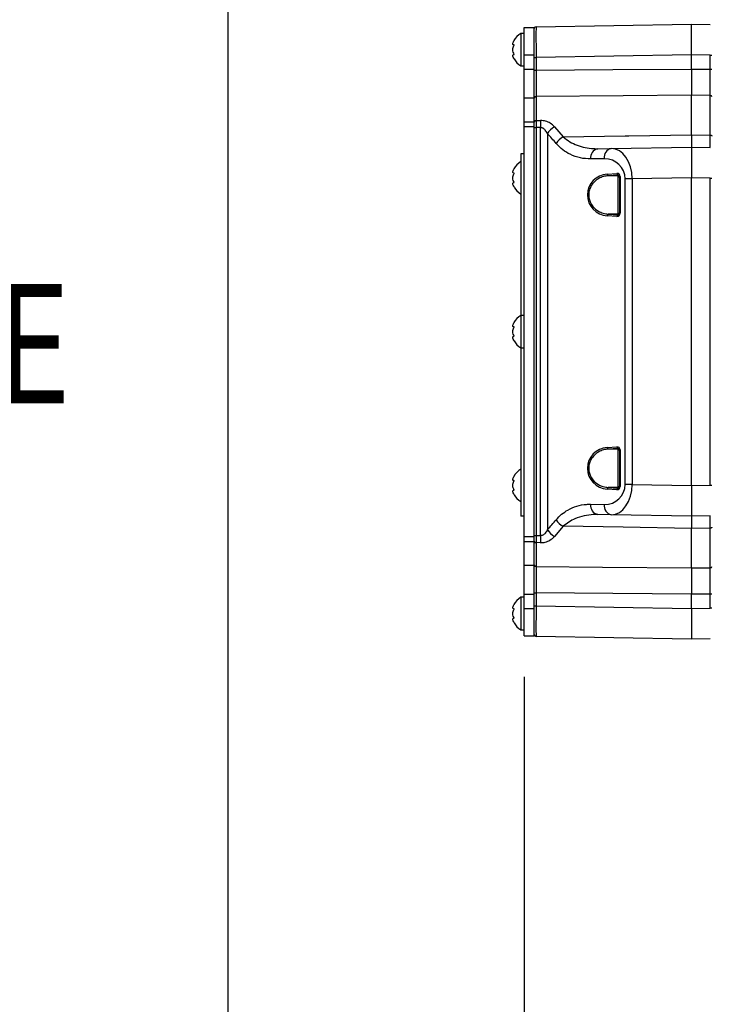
# Model space of a CAD drawing. Extents: x 0 to 8410, y 0 to 5940.
# Tile 4 of 158: x 139 to 341, y 2404 to 2692. Entities that reach past the tile are written whole.
import ezdxf

# ---------------------------------------------------------------- set-up
doc = ezdxf.new("R2010")
doc.units = 0
doc.header["$LTSCALE"] = 10
doc.layers.get('0').update_dxf_attribs({"linetype": 'CONTINUOUS'})
doc.styles.add('SLDTEXTSTYLE0', font='TXT', dxfattribs={"width": 0.605})
doc.dimstyles.new('SLDDIMSTYLE1', dxfattribs={"dimtxt": 50, "dimasz": 50, "dimexe": 0, "dimexo": 0.0625, "dimgap": 12.5, "dimtad": 1, "dimdec": 1, "dimrnd": 1e-09, "dimzin": 12, "dimtxsty": 'SLDTEXTSTYLE0', "dimsah": 1, "dimcen": 0.09, "dimazin": 3, "dimtfac": 1, "dimtofl": 0, "dimtmove": 0, "dimatfit": 3, "dimtolj": 1, "dimtzin": 12})

# ---------------------------------------------------------------- blocks, each defined once
blk = doc.blocks.new('_D_20')
at = {"color": 7, "linetype": 'CONTINUOUS'}
for p, q in [((286.65, 2500.02), (286.65, 1272.39)), ((1938.65, 2492.02), (1938.65, 1272.39)), ((1938.65, 1287.39), (286.65, 1287.39))]:
    blk.add_line(p, q, dxfattribs=at)
for points in [[(286.65, 1287.39), (336.65, 1279.89), (336.65, 1294.89)], [(1938.65, 1287.39), (1888.65, 1294.89), (1888.65, 1279.89)]]:
    blk.add_solid(points, dxfattribs=at)
at = {"color": 7, "linetype": 'CONTINUOUS', "insert": (1036.26, 1351.84), "char_height": 50, "attachment_point": 1, "style": 'SLDTEXTSTYLE0'}
blk.add_mtext('1652', dxfattribs=at)

msp = doc.modelspace()

# ---------------------------------------------------------------- linework, layer by layer
at = {"color": 7, "linetype": 'CONTINUOUS'}
for p, q in [((200, 100), (200, 5840)), ((290.139278, 2690.227439), (335.64802, 2691.02173)), ((335.64802, 2682.023098), (335.64802, 2691.02173)), ((335.64802, 2691.02173), (341.156741, 2690.925528)), ((286.647996, 2688.271691), (285.648008, 2688.271691)), ((285.648008, 2688.271691), (285.648008, 2678.771784)), ((286.647996, 2690.021684), (289.648017, 2690.021684)), ((286.647996, 2682.021787), (286.647996, 2690.021684)), ((289.648017, 2682.021787), (289.648017, 2690.021684)), ((286.647996, 2677.859237), (286.647996, 2682.021787)), ((289.648017, 2677.859237), (289.648017, 2682.021787)), ((335.64802, 2677.858521), (335.64802, 2682.023098)), ((285.648008, 2678.771784), (286.647996, 2678.771784)), ((286.647996, 2669.40706), (286.647996, 2677.859237)), ((289.648017, 2669.40706), (289.648017, 2677.859237)), ((286.647996, 2662.40101), (286.647996, 2669.40706)), ((289.648017, 2662.40101), (289.648017, 2669.40706)), ((335.64802, 2658.621241), (335.64802, 2670.17584)), ((286.647996, 2661.021759), (286.647996, 2662.40101)), ((289.648017, 2661.021759), (289.648017, 2662.40101)), ((286.647996, 2541.021754), (286.647996, 2661.021759)), ((289.648017, 2541.021754), (289.648017, 2661.021759)), ((308.200856, 2654.542615), (312.180599, 2654.612114)), ((312.180599, 2654.612114), (335.64802, 2655.021717)), ((335.64802, 2655.021717), (335.64802, 2646.023084)), ((335.64802, 2655.021717), (341.156741, 2654.925634)), ((286.647996, 2653.021743), (285.648008, 2653.021743)), ((285.648008, 2653.021743), (285.648008, 2605.77171)), ((314.156731, 2646.806051), (311.283787, 2646.626164)), ((314.647993, 2635.66344), (314.647993, 2646.379997)), ((335.64802, 2556.020309), (335.64802, 2646.023084)), ((286.647996, 2605.77171), (285.648008, 2605.77171)), ((285.648008, 2605.77171), (285.648008, 2596.271684)), ((285.648008, 2596.271684), (286.647996, 2596.271684)), ((285.648008, 2596.271684), (285.648008, 2547.021796)), ((314.647993, 2555.663397), (314.647993, 2566.380073)), ((335.64802, 2556.020309), (335.64802, 2547.021796)), ((286.647996, 2547.021796), (285.648008, 2547.021796)), ((312.180599, 2547.431399), (308.200856, 2547.500779)), ((335.64802, 2547.021796), (312.180599, 2547.431399)), ((341.156741, 2547.117879), (335.64802, 2547.021796)), ((335.64802, 2531.867613), (335.64802, 2543.422272)), ((286.647996, 2539.642383), (286.647996, 2541.021754)), ((286.647996, 2532.636394), (286.647996, 2539.642383)), ((289.648017, 2539.642383), (289.648017, 2541.021754)), ((289.648017, 2532.636394), (289.648017, 2539.642383)), ((286.647996, 2524.184276), (286.647996, 2532.636394)), ((289.648017, 2524.184276), (289.648017, 2532.636394)), ((286.647996, 2520.021726), (286.647996, 2524.184276)), ((289.648017, 2520.021726), (289.648017, 2524.184276)), ((335.64802, 2520.020356), (335.64802, 2524.184932)), ((286.647996, 2523.271729), (285.648008, 2523.271729)), ((285.648008, 2523.271729), (285.648008, 2513.771762)), ((286.647996, 2512.02171), (286.647996, 2520.021726)), ((289.648017, 2512.02171), (289.648017, 2520.021726)), ((335.64802, 2520.020356), (335.64802, 2511.021723)), ((285.648008, 2513.771762), (286.647996, 2513.771762)), ((286.647996, 2512.02171), (289.648017, 2512.02171)), ((335.64802, 2511.021723), (290.139278, 2511.816074)), ((341.156741, 2511.117865), (335.64802, 2511.021723))]:
    msp.add_line(p, q, dxfattribs=at)
at = {"color": 8, "linetype": 'CONTINUOUS'}
for p, q in [((286.647996, 2682.021787), (289.648017, 2682.021787)), ((289.648017, 2681.228806), (290.139278, 2681.228806)), ((335.64802, 2682.023098), (290.139278, 2681.228806)), ((290.139278, 2681.228806), (290.139278, 2677.485396)), ((341.156741, 2681.926896), (335.64802, 2682.023098)), ((341.156741, 2677.81346), (341.156741, 2681.926896)), ((341.156741, 2681.926896), (341.648003, 2681.926896)), ((286.647996, 2677.859237), (289.648017, 2677.859237)), ((289.648017, 2677.485396), (290.139278, 2677.485396)), ((341.156741, 2677.81346), (341.648003, 2677.81346)), ((286.647996, 2669.40706), (289.648017, 2669.40706)), ((290.139278, 2669.778873), (290.139278, 2662.779977)), ((341.156741, 2670.127918), (335.64802, 2670.17584)), ((341.156741, 2658.528497), (341.156741, 2670.127918)), ((286.647996, 2662.40101), (289.648017, 2662.40101)), ((290.139278, 2662.779977), (291.436156, 2662.788798)), ((286.647996, 2661.021759), (289.648017, 2661.021759)), ((289.648017, 2660.703351), (290.139278, 2660.703351)), ((290.139278, 2660.703351), (290.139278, 2541.340162)), ((291.436156, 2541.330983), (291.436156, 2660.712411)), ((295.57403, 2660.94618), (298.104962, 2657.989671)), ((293.505093, 2658.933331), (293.505093, 2543.110182)), ((335.64802, 2658.621241), (341.156741, 2658.528497)), ((310.111662, 2651.61257), (306.13192, 2651.543071)), ((310.938915, 2647.124459), (313.811918, 2647.304346)), ((314.156731, 2646.576096), (311.283787, 2646.626164)), ((314.156731, 2646.576096), (314.156731, 2646.806051)), ((314.156731, 2635.46734), (314.156731, 2646.576096)), ((314.647993, 2646.379997), (314.794441, 2646.379997)), ((314.794441, 2646.379997), (314.794441, 2635.66344)), ((316.217323, 2556.323459), (316.217323, 2645.720054)), ((318.28626, 2645.720054), (316.217323, 2645.720054)), ((335.64802, 2646.023084), (318.28626, 2645.720054)), ((318.28626, 2645.720054), (318.28626, 2556.323459)), ((341.156741, 2645.927002), (335.64802, 2646.023084)), ((341.156741, 2556.116511), (341.156741, 2645.927002)), ((341.156741, 2645.927002), (341.648003, 2645.927002)), ((313.811918, 2634.739091), (310.938915, 2634.918978)), ((314.156731, 2635.46734), (311.283787, 2635.417392)), ((311.283787, 2635.417392), (314.156731, 2635.237505)), ((314.156731, 2635.237505), (314.156731, 2635.46734)), ((314.647993, 2635.66344), (314.794441, 2635.66344)), ((310.938915, 2567.124416), (313.811918, 2567.304303)), ((314.156731, 2566.806008), (311.283787, 2566.626121)), ((314.156731, 2566.576173), (311.283787, 2566.626121)), ((314.156731, 2566.576173), (314.156731, 2566.806008)), ((314.156731, 2555.467297), (314.156731, 2566.576173)), ((314.647993, 2566.380073), (314.794441, 2566.380073)), ((314.794441, 2566.380073), (314.794441, 2555.663397)), ((314.647993, 2555.663397), (314.794441, 2555.663397)), ((318.28626, 2556.323459), (316.217323, 2556.323459)), ((318.28626, 2556.323459), (335.64802, 2556.020309)), ((335.64802, 2556.020309), (341.156741, 2556.116511)), ((341.156741, 2556.116511), (341.648003, 2556.116511)), ((313.811918, 2554.739167), (310.938915, 2554.919054)), ((314.156731, 2555.467297), (311.283787, 2555.417349)), ((311.283787, 2555.417349), (314.156731, 2555.237462)), ((314.156731, 2555.237462), (314.156731, 2555.467297)), ((306.13192, 2550.500323), (310.111662, 2550.430943)), ((298.104962, 2544.053842), (295.57403, 2541.097333)), ((289.648017, 2541.340162), (290.139278, 2541.340162)), ((341.156741, 2543.514897), (335.64802, 2543.422272)), ((341.156741, 2531.915535), (341.156741, 2543.514897)), ((286.647996, 2541.021754), (289.648017, 2541.021754)), ((286.647996, 2539.642383), (289.648017, 2539.642383)), ((290.139278, 2539.263536), (290.139278, 2532.26458)), ((291.436156, 2539.254596), (290.139278, 2539.263536)), ((286.647996, 2532.636394), (289.648017, 2532.636394)), ((335.64802, 2531.867613), (341.156741, 2531.915535)), ((286.647996, 2524.184276), (289.648017, 2524.184276)), ((289.648017, 2524.558057), (290.139278, 2524.558057)), ((290.139278, 2524.558057), (290.139278, 2520.814707)), ((341.648003, 2524.230053), (341.156741, 2524.230053)), ((341.156741, 2520.116498), (341.156741, 2524.230053)), ((286.647996, 2520.021726), (289.648017, 2520.021726)), ((289.648017, 2520.814707), (290.139278, 2520.814707)), ((290.139278, 2520.814707), (335.64802, 2520.020356)), ((335.64802, 2520.020356), (341.156741, 2520.116498)), ((341.648003, 2520.116498), (341.156741, 2520.116498))]:
    msp.add_line(p, q, dxfattribs=at)
at = {"color": 8, "linetype": 'CONTINUOUS', "flags": 128}
for points in [[(290.139278, 2677.485396), (312.606295, 2677.669813), (335.64802, 2677.858521)], [(335.64802, 2677.858521), (338.689586, 2677.833607), (341.156741, 2677.81346)], [(335.64802, 2670.17584), (315.651616, 2670.001675), (290.139278, 2669.778873)], [(298.104962, 2657.989671), (316.205224, 2658.294131), (317.321678, 2658.312966), (335.64802, 2658.621241)], [(341.156741, 2658.528497), (341.253062, 2658.521463), (341.34539, 2658.502628), (341.430327, 2658.472707), (341.504654, 2658.432891), (341.56557, 2658.38473), (341.610809, 2658.329894), (341.638645, 2658.270528), (341.648003, 2658.208777)], [(335.64802, 2543.422272), (315.651616, 2543.75868), (298.104962, 2544.053842)], [(290.139278, 2541.340162), (291.156312, 2541.33301), (291.436156, 2541.330983)], [(341.648003, 2543.834736), (341.638645, 2543.772985), (341.610809, 2543.713619), (341.56557, 2543.658783), (341.504654, 2543.610503), (341.430327, 2543.570687), (341.34539, 2543.540885), (341.253062, 2543.52205), (341.156741, 2543.514897)], [(290.139278, 2532.26458), (309.644421, 2532.09417), (335.64802, 2531.867613)], [(335.64802, 2524.184932), (312.606295, 2524.37364), (290.139278, 2524.558057)], [(341.156741, 2524.230053), (338.689586, 2524.209847), (335.64802, 2524.184932)]]:
    msp.add_lwpolyline(points, dxfattribs=at)
at = {"color": 7, "linetype": 'CONTINUOUS'}
for centre, radius, start, end in [((288.942173, 2683.256904), 6, 123.30017696, 151.04858119), ((290.148021, 2689.727456), 0.5, 91, 180), ((288.942173, 2683.786572), 6, 209.79906587, 236.69982304), ((288.942173, 2645.756904), 6, 123.30017696, 151.04858119), ((288.942173, 2646.286572), 6, 209.79906587, 236.69982304), ((288.942173, 2600.756904), 6, 123.30017696, 151.04858119), ((288.942173, 2601.286572), 6, 209.79906587, 236.69982304), ((288.942173, 2555.756904), 6, 123.30017696, 151.04858119), ((288.942173, 2556.286572), 6, 209.79906587, 236.69982304), ((288.942173, 2518.256904), 6, 123.30017696, 151.04858119), ((288.942173, 2518.786572), 6, 209.79906587, 236.69982304), ((290.148021, 2512.31602), 0.5, 180, 269)]:
    msp.add_arc(centre, radius, start, end, dxfattribs=at)
at = {"color": 8, "linetype": 'CONTINUOUS'}
for centre, radius, start, end in [((290.09518, 2669.329264), 0.451766, 84.39831959, 171.81413353), ((341.201309, 2669.678729), 0.451394, 8.27636267, 95.66630028), ((290.080352, 2662.341937), 0.441986, 82.3384279, 168.00500179), ((420.307585, 2661.750604), 128.875611, 179.53843275, 180.46156725), ((297.924913, 2656.460071), 5.064764, 117.65616709, 150.76932508), ((300.485132, 2653.33961), 5.223818, 117.10598682, 148.39665069), ((308.767902, 2651.938198), 2.665432, 102.28300379, 188.52502279), ((312.747859, 2652.007549), 2.665622, 102.28682997, 188.52119661), ((311.413904, 2647.08471), 0.476649, 175.21637006, 254.15825456), ((314.286792, 2647.264501), 0.476542, 175.20380192, 254.16155442), ((314.148866, 2646.077031), 0.499128, 0.088487, 89.09705834), ((311.413985, 2634.95878), 0.476734, 105.84895872, 184.78924312), ((314.286965, 2634.778925), 0.476714, 105.85421856, 184.79325079), ((314.148866, 2635.966406), 0.499128, 270.90294166, 359.911513), ((311.413976, 2567.084717), 0.476717, 175.22309799, 254.15152664), ((314.286864, 2567.264509), 0.47661, 175.21052169, 254.15483465), ((314.148866, 2566.077107), 0.499127, 0.07477174, 89.09706953), ((314.148815, 2555.966413), 0.499178, 270.90862966, 359.91952908), ((311.413976, 2554.958753), 0.476717, 105.84847336, 184.77690201), ((314.286864, 2554.778962), 0.47661, 105.84516535, 184.78947831), ((308.768116, 2550.105344), 2.665622, 171.47880339, 257.71317003), ((312.747644, 2550.035816), 2.665432, 171.47497721, 257.71699621), ((300.485756, 2548.70475), 5.224856, 211.60877789, 242.89214488), ((420.315918, 2540.292789), 128.883944, 179.5384626, 180.4615374), ((297.924913, 2545.583442), 5.064764, 209.23067492, 242.34383291), ((290.080245, 2539.701456), 0.44188, 191.99770286, 277.67744977), ((290.095231, 2532.714244), 0.451816, 188.18438483, 275.59455413), ((341.201254, 2532.364784), 0.451449, 264.34140945, 351.72455379)]:
    msp.add_arc(centre, radius, start, end, dxfattribs=at)
for centre, major_axis, ratio, start_param, end_param in [((290.148021, 2681.226161), (-0.008726, 9.001219), 0.0009691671, 0.0000159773, 1.5705077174), ((231.007256, 2601.021738), (85.210059, 0), 0.9998476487, 0.7026102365, 0.7474038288), ((312.231115, 2645.611623), (0.037645, 9.001074), 0.6727278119, 4.727249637, 6.2977413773), ((310.109794, 2645.611623), (5.643148, 2.395374), 0.9751955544, 5.8907146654, 7.4612064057), ((311.32119, 2641.021738), (6.115598, 0), 0.9998476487, 1.6333413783, 4.6498439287), ((313.794467, 2646.299896), (0.707107, 0.766032), 0.9230769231, 5.4977871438, 7.0511301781), ((313.794467, 2635.74358), (-0.707107, 0.766032), 0.9230769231, 2.3736477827, 3.926990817), ((311.32119, 2561.021738), (6.115598, 0), 0.9998476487, 1.6333413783, 4.6498439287), ((313.794467, 2566.299896), (0.707107, 0.766032), 0.9230769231, 5.4977871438, 7.0511301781), ((310.109794, 2556.431852), (5.643148, -2.395374), 0.9751955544, 5.1051642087, 6.675655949), ((312.231115, 2556.431852), (-0.037645, 9.001074), 0.6727278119, 3.1270365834, 4.6975283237), ((313.794467, 2555.74358), (-0.707107, 0.766032), 0.9230769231, 2.3736477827, 3.926990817), ((231.007256, 2601.021738), (85.210059, 0), 0.9998476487, 5.5357814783, 5.5805750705), ((290.148021, 2520.817314), (0.008726, 9.001219), 0.0009691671, 1.5710849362, 3.1415766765)]:
    msp.add_ellipse(centre, major_axis=major_axis, ratio=ratio, start_param=start_param, end_param=end_param, dxfattribs=at)
at = {"color": 7, "linetype": 'CONTINUOUS'}
for centre, major_axis, start_param, end_param in [((314.148021, 2646.299896), (0.357021, 0.410629), 5.5076433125, 7.0609863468), ((314.148021, 2635.74358), (-0.357021, 0.410629), 2.363791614, 3.9171346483), ((314.148021, 2566.299896), (0.357021, 0.410629), 5.5076433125, 7.0609863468), ((314.148021, 2555.74358), (-0.357021, 0.410629), 2.363791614, 3.9171346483)]:
    msp.add_ellipse(centre, major_axis=major_axis, ratio=0.852477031, start_param=start_param, end_param=end_param, dxfattribs=at)
for points, knots in [([(283.754607, 2684.896757), (283.651001, 2684.900445), (283.442148, 2684.90788), (283.344102, 2685.177896), (283.424256, 2685.593944), (283.588909, 2685.97732), (283.718752, 2686.208012), (283.754607, 2686.271717)], [0, 0, 0, 0, 0.24692324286, 0.49775673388, 0.71044768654, 0.92004123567, 1, 1, 1, 1]), ([(283.754607, 2682.146718), (283.651001, 2682.346869), (283.442143, 2682.750351), (283.344102, 2683.479737), (283.424259, 2684.158429), (283.588941, 2684.613203), (283.718753, 2684.835389), (283.754607, 2684.896757)], [0, 0, 0, 0, 0.2469154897, 0.4977535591, 0.7104179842, 0.9200165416, 1, 1, 1, 1]), ([(283.754607, 2680.771758), (283.651001, 2680.96823), (283.442152, 2681.364278), (283.344101, 2681.823515), (283.424255, 2682.086257), (283.588929, 2682.157711), (283.718752, 2682.149097), (283.754607, 2682.146718)], [0, 0, 0, 0, 0.24691945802, 0.49774000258, 0.71042520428, 0.92002464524, 1, 1, 1, 1]), ([(289.648017, 2669.393589), (289.648017, 2669.884989), (289.648017, 2671.181484), (289.648017, 2673.952246), (289.648017, 2676.307699), (289.648017, 2677.485396)], [0, 0, 0, 0, 0.2338272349, 0.6169232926, 1, 1, 1, 1]), ([(335.64802, 2677.858521), (335.64802, 2677.188594), (335.64802, 2675.400813), (335.64802, 2672.587986), (335.64802, 2670.979889), (335.64802, 2670.17584)], [0, 0, 0, 0, 0.2305611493, 0.615280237, 1, 1, 1, 1]), ([(289.648017, 2660.703351), (289.648017, 2661.021603), (289.648017, 2661.621079), (289.648017, 2662.174537), (289.648017, 2662.406425), (289.648017, 2662.433793)], [0, 0, 0, 0, 0.49952706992, 0.94093366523, 1, 1, 1, 1]), ([(335.64802, 2658.621241), (335.64802, 2658.133155), (335.64802, 2656.830629), (335.64802, 2655.358177), (335.64802, 2655.13387), (335.64802, 2655.021717)], [0, 0, 0, 0, 0.2305603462, 0.6152816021, 1, 1, 1, 1]), ([(283.754607, 2647.396733), (283.651002, 2647.400421), (283.442153, 2647.407855), (283.3441, 2647.677864), (283.424257, 2648.093927), (283.588915, 2648.477307), (283.718752, 2648.707989), (283.754607, 2648.771693)], [0, 0, 0, 0, 0.2469309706, 0.49776304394, 0.71044500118, 0.92003736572, 1, 1, 1, 1]), ([(283.754607, 2644.646694), (283.651001, 2644.846846), (283.442142, 2645.25033), (283.344103, 2645.979713), (283.424258, 2646.658403), (283.588941, 2647.113179), (283.718753, 2647.335365), (283.754607, 2647.396733)], [0, 0, 0, 0, 0.2469148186, 0.4977536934, 0.7104187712, 0.920016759, 1, 1, 1, 1]), ([(283.754607, 2643.271734), (283.651001, 2643.468195), (283.442138, 2643.864246), (283.344103, 2644.323649), (283.42426, 2644.586195), (283.588929, 2644.65769), (283.718752, 2644.649074), (283.754607, 2644.646694)], [0, 0, 0, 0, 0.24691528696, 0.49776364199, 0.71043009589, 0.92002599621, 1, 1, 1, 1]), ([(283.754607, 2602.396776), (283.651002, 2602.40046), (283.442156, 2602.407888), (283.344094, 2602.677936), (283.424283, 2603.093838), (283.588899, 2603.477335), (283.718751, 2603.708033), (283.754607, 2603.771736)], [0, 0, 0, 0, 0.24692960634, 0.49776029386, 0.71041739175, 0.9200378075, 1, 1, 1, 1]), ([(283.754607, 2599.646737), (283.651001, 2599.846888), (283.442143, 2600.25037), (283.344102, 2600.979756), (283.424259, 2601.658448), (283.588941, 2602.113222), (283.718753, 2602.335408), (283.754607, 2602.396776)], [0, 0, 0, 0, 0.2469154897, 0.4977535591, 0.7104179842, 0.9200165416, 1, 1, 1, 1]), ([(283.754607, 2598.271777), (283.651001, 2598.46825), (283.442149, 2598.864307), (283.344102, 2599.323526), (283.424255, 2599.586277), (283.588929, 2599.65773), (283.718752, 2599.649116), (283.754607, 2599.646737)], [0, 0, 0, 0, 0.2469175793, 0.4977438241, 0.7104274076, 0.9200252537, 1, 1, 1, 1]), ([(283.754607, 2557.3967), (283.651001, 2557.400374), (283.442147, 2557.40778), (283.344103, 2557.677992), (283.424254, 2558.093888), (283.588958, 2558.477265), (283.718753, 2558.708033), (283.754607, 2558.771779)], [0, 0, 0, 0, 0.24692566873, 0.49776649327, 0.71042020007, 0.92000806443, 1, 1, 1, 1]), ([(283.754607, 2554.64678), (283.651001, 2554.846931), (283.442143, 2555.250414), (283.344099, 2555.979803), (283.42427, 2556.658474), (283.588898, 2557.113276), (283.718751, 2557.335373), (283.754607, 2557.3967)], [0, 0, 0, 0, 0.2469223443, 0.4977688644, 0.710440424, 0.9200448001, 1, 1, 1, 1]), ([(283.754607, 2553.271701), (283.651001, 2553.468168), (283.442137, 2553.864231), (283.344105, 2554.323554), (283.424251, 2554.586394), (283.588931, 2554.657548), (283.718752, 2554.64911), (283.754607, 2554.64678)], [0, 0, 0, 0, 0.2469130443, 0.497759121, 0.7104387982, 0.9200272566, 1, 1, 1, 1]), ([(335.64802, 2547.021796), (335.64802, 2546.980062), (335.64802, 2546.868691), (335.64802, 2545.792566), (335.64802, 2544.212368), (335.64802, 2543.422272)], [0, 0, 0, 0, 0.2305612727, 0.6152814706, 1, 1, 1, 1]), ([(289.648017, 2539.609601), (289.648017, 2539.863659), (289.648017, 2540.342165), (289.648017, 2540.985769), (289.648017, 2541.302715), (289.648017, 2541.340162)], [0, 0, 0, 0, 0.4995459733, 0.9408707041, 1, 1, 1, 1]), ([(289.648017, 2524.558057), (289.648017, 2525.274527), (289.648017, 2527.164792), (289.648017, 2530.126544), (289.648017, 2531.8088), (289.648017, 2532.649924)], [0, 0, 0, 0, 0.2338309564, 0.6169169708, 1, 1, 1, 1]), ([(335.64802, 2531.867613), (335.64802, 2531.406834), (335.64802, 2530.177184), (335.64802, 2527.550007), (335.64802, 2525.306628), (335.64802, 2524.184932)], [0, 0, 0, 0, 0.2305592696, 0.6152773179, 1, 1, 1, 1]), ([(283.754607, 2519.896736), (283.651001, 2519.900417), (283.442145, 2519.907838), (283.344103, 2520.177956), (283.424254, 2520.593919), (283.58893, 2520.977294), (283.718752, 2521.208029), (283.754607, 2521.271755)], [0, 0, 0, 0, 0.2469205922, 0.4977584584, 0.7104352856, 0.9200265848, 1, 1, 1, 1]), ([(283.754607, 2517.146756), (283.651001, 2517.346907), (283.442151, 2517.750373), (283.344101, 2518.479755), (283.424258, 2519.158442), (283.588919, 2519.613247), (283.718752, 2519.835388), (283.754607, 2519.896736)], [0, 0, 0, 0, 0.24691922, 0.4977417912, 0.7104288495, 0.9200305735, 1, 1, 1, 1]), ([(283.754607, 2515.771736), (283.651001, 2515.968205), (283.442146, 2516.364256), (283.344103, 2516.823545), (283.424253, 2517.086332), (283.58893, 2517.157637), (283.718752, 2517.149111), (283.754607, 2517.146756)], [0, 0, 0, 0, 0.2469171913, 0.4977476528, 0.7104309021, 0.9200256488, 1, 1, 1, 1])]:
    msp.add_open_spline(points, degree=3, knots=knots, dxfattribs=at)
at = {"color": 8, "linetype": 'CONTINUOUS'}
for points, knots in [([(290.139278, 2677.485396), (290.138935, 2676.36108), (290.138249, 2674.112409), (290.138356, 2671.820143), (290.13892, 2670.462556), (290.139157, 2670.010408), (290.139278, 2669.778873)], [0, 0, 0, 0, 0.3829588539, 0.7659307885, 0.8801382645, 1, 1, 1, 1]), ([(341.156741, 2670.127918), (341.156985, 2670.589275), (341.157636, 2671.818721), (341.157774, 2673.942462), (341.157392, 2676.116023), (341.156961, 2677.241138), (341.156741, 2677.81346)], [0, 0, 0, 0, 0.2306434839, 0.6146304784, 0.8039705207, 1, 1, 1, 1]), ([(290.139278, 2662.779977), (290.139238, 2662.747087), (290.138899, 2662.468627), (290.138339, 2661.80471), (290.138952, 2661.085298), (290.139278, 2660.703351)], [0, 0, 0, 0, 0.0591122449, 0.5004678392, 1, 1, 1, 1]), ([(295.57403, 2660.94618), (295.179982, 2661.321727), (294.467914, 2662.000361), (293.000717, 2662.665504), (291.957082, 2662.747747), (291.436156, 2662.788798)], [0, 0, 0, 0, 0.38294162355, 0.69199821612, 1, 1, 1, 1]), ([(291.436156, 2660.712411), (291.342875, 2660.711777), (290.910582, 2660.708841), (290.478289, 2660.705764), (290.139278, 2660.703351)], [0, 0, 0, 0, 0.215782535, 1, 1, 1, 1]), ([(293.505093, 2658.933331), (293.3178, 2659.289714), (292.998903, 2659.896518), (292.37902, 2660.443465), (291.862811, 2660.677291), (291.593225, 2660.699482), (291.436156, 2660.712411)], [0, 0, 0, 0, 0.4307377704, 0.7334047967, 0.8446739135, 1, 1, 1, 1]), ([(298.104962, 2657.989671), (298.732472, 2657.491096), (300.006372, 2656.478946), (302.19347, 2655.484686), (304.527671, 2654.815557), (306.561601, 2654.549636), (307.791847, 2654.544367), (308.200856, 2654.542615)], [0, 0, 0, 0, 0.2090792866, 0.4244494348, 0.652652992, 0.884520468, 1, 1, 1, 1]), ([(341.156741, 2654.925634), (341.156985, 2654.965721), (341.157636, 2655.072549), (341.157774, 2655.983226), (341.157392, 2657.277525), (341.156961, 2658.10671), (341.156741, 2658.528497)], [0, 0, 0, 0, 0.2306402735, 0.6146341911, 0.8039733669, 1, 1, 1, 1]), ([(306.13192, 2651.543071), (305.122947, 2651.590957), (303.074685, 2651.688169), (300.334699, 2652.683229), (297.931462, 2654.112407), (296.674094, 2655.415702), (296.036025, 2656.077077)], [0, 0, 0, 0, 0.2798807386, 0.5681711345, 0.7808624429, 1, 1, 1, 1]), ([(311.283787, 2646.626164), (311.038517, 2646.604145), (310.332721, 2646.540783), (309.168855, 2646.207001), (307.819461, 2645.479364), (306.653988, 2644.376505), (305.866536, 2642.999024), (305.516916, 2641.566404), (305.558854, 2640.195402), (305.974585, 2638.79798), (306.892451, 2637.348534), (308.252237, 2636.266833), (309.797599, 2635.597794), (310.782832, 2635.4782), (311.283787, 2635.417392)], [0, 0, 0, 0, 0.0477041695, 0.1372750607, 0.2297155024, 0.3282454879, 0.4096230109, 0.4747322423, 0.5400434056, 0.6013827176, 0.6870418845, 0.808456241, 0.9026068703, 1, 1, 1, 1]), ([(311.283787, 2566.626121), (311.038516, 2566.604154), (310.332706, 2566.54094), (309.168869, 2566.206892), (307.819459, 2565.479341), (306.653986, 2564.376459), (305.866561, 2562.999009), (305.516899, 2561.566406), (305.558851, 2560.1954), (305.974561, 2558.79795), (306.892515, 2557.348627), (308.252206, 2556.266767), (309.797603, 2555.597758), (310.782833, 2555.47816), (311.283787, 2555.417349)], [0, 0, 0, 0, 0.047703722, 0.1372758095, 0.2297162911, 0.328246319, 0.4096238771, 0.4747277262, 0.5400445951, 0.6013839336, 0.6870387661, 0.8084561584, 0.9026068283, 1, 1, 1, 1]), ([(296.036025, 2545.966317), (296.561082, 2546.522267), (297.624955, 2547.648737), (299.668721, 2549.011412), (302.10713, 2550.050156), (304.372567, 2550.481239), (305.725534, 2550.495915), (306.13192, 2550.500323)], [0, 0, 0, 0, 0.1818458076, 0.3684569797, 0.624129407, 0.8871011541, 1, 1, 1, 1]), ([(308.200856, 2547.500779), (307.793812, 2547.499077), (306.468169, 2547.493534), (304.211218, 2547.17943), (301.793504, 2546.406767), (299.727525, 2545.365398), (298.649308, 2544.49385), (298.104962, 2544.053842)], [0, 0, 0, 0, 0.1149212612, 0.3742706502, 0.6387895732, 0.8176402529, 1, 1, 1, 1]), ([(341.156741, 2543.514897), (341.156985, 2544.006589), (341.157636, 2545.316903), (341.157774, 2546.44525), (341.157392, 2547.03386), (341.156961, 2547.08955), (341.156741, 2547.117879)], [0, 0, 0, 0, 0.230639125, 0.6146329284, 0.8039700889, 1, 1, 1, 1]), ([(290.139278, 2541.340162), (290.139238, 2541.295249), (290.138899, 2540.914898), (290.138339, 2540.142569), (290.138952, 2539.568373), (290.139278, 2539.263536)], [0, 0, 0, 0, 0.0590986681, 0.5004818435, 1, 1, 1, 1]), ([(293.505093, 2543.110182), (293.308578, 2542.738202), (292.976037, 2542.108739), (292.283261, 2541.52422), (291.756397, 2541.342878), (291.516282, 2541.333959), (291.436156, 2541.330983)], [0, 0, 0, 0, 0.4500647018, 0.7615995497, 0.9204458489, 1, 1, 1, 1]), ([(291.436156, 2539.254596), (291.904351, 2539.287554), (292.916439, 2539.358798), (294.411712, 2539.996478), (295.159225, 2540.704463), (295.57403, 2541.097333)], [0, 0, 0, 0, 0.2770083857, 0.5988029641, 1, 1, 1, 1]), ([(290.139278, 2532.26458), (290.138935, 2531.464064), (290.138249, 2529.863035), (290.138356, 2527.373217), (290.13892, 2525.59325), (290.139157, 2524.90862), (290.139278, 2524.558057)], [0, 0, 0, 0, 0.3829674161, 0.7659331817, 0.8801467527, 1, 1, 1, 1]), ([(341.156741, 2524.230053), (341.156985, 2524.903072), (341.157636, 2526.696647), (341.157774, 2528.922471), (341.157392, 2530.765164), (341.156961, 2531.527663), (341.156741, 2531.915535)], [0, 0, 0, 0, 0.2306340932, 0.6146322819, 0.8039686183, 1, 1, 1, 1])]:
    msp.add_open_spline(points, degree=3, knots=knots, dxfattribs=at)

# ---------------------------------------------------------------- texts
at = {"color": 7, "linetype": 'CONTINUOUS', "insert": (134.190508, 2614.996672), "char_height": 35, "attachment_point": 1, "style": 'SLDTEXTSTYLE0'}
msp.add_mtext('E', dxfattribs=at)

# ---------------------------------------------------------------- dimensions: what is measured, and where the dimension line sits
at = {"color": 7, "linetype": 'CONTINUOUS'}
dim = msp.add_linear_dim(base=(286.648021, 1287.386716), p1=(1938.648021, 2512.021738), p2=(286.648021, 2520.021738), angle=0, dimstyle='SLDDIMSTYLE1', dxfattribs=at)
dim.commit()
dim.dimension.update_dxf_attribs({"geometry": '_D_20', "text_midpoint": (1112.648021, 1287.386716), "dimtype": 160})

doc.saveas('drawing.dxf')
